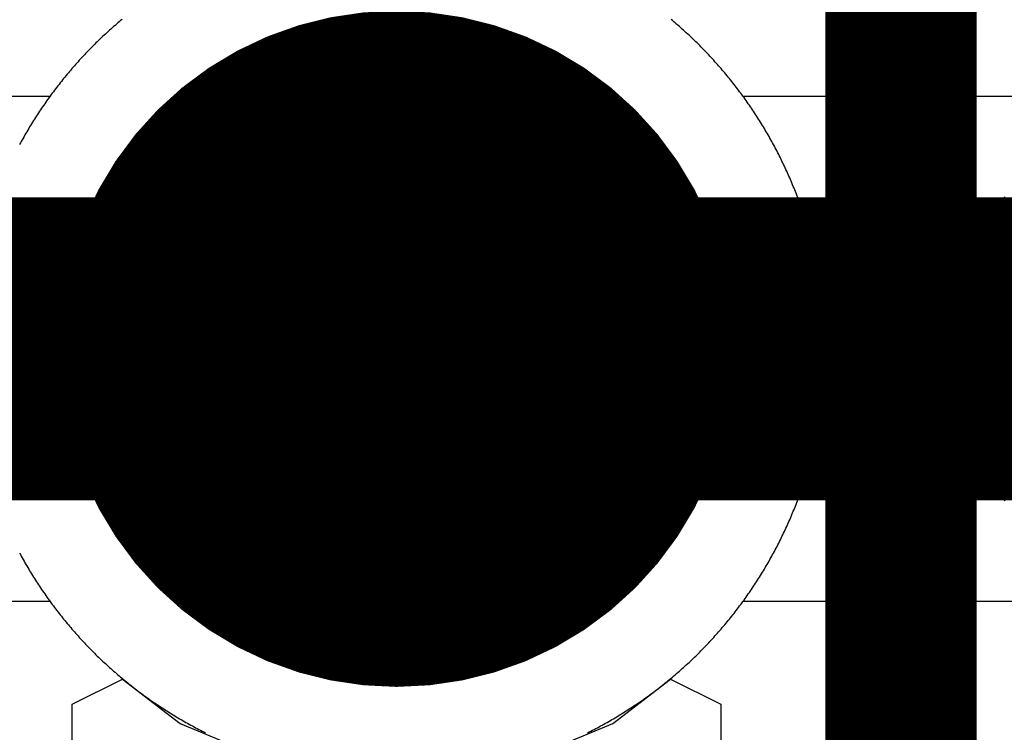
# Model space of a CAD drawing. Extents: x -1.5 to 9, y -3 to 5.
# Tile 185 of 256: x 0.3626 to 0.4602, y 3.327 to 3.3976. Entities that reach past the tile are written whole.
import ezdxf

# ---------------------------------------------------------------- set-up
doc = ezdxf.new("R2010")
doc.units = 0
doc.layers.get('0').update_dxf_attribs({"linetype": 'CONTINUOUS'})
for name, color, linetype in [('qfn16-30-34-a_copper_signal_1', 1, 'CONTINUOUS'), ('qfn16-30-34-a_copper_signal_2', 1, 'CONTINUOUS'), ('qfn16-30-34-a_copper_signal_bot', 5, 'CONTINUOUS'), ('qfn16-30-34-a_copper_signal_top', 1, 'CONTINUOUS'), ('qfn16-30-34-a_drawing_1', 1, 'CONTINUOUS'), ('qfn16-30-34-a_drillmap_1', 1, 'CONTINUOUS'), ('qfn16-30-34-a_pth_drill', 1, 'CONTINUOUS'), ('qfn16-30-34-a_soldermask_bot', 1, 'CONTINUOUS'), ('qfn16-30-34-a_soldermask_top', 1, 'CONTINUOUS')]:
    doc.layers.add(name, color=color, linetype=linetype)

# ---------------------------------------------------------------- blocks, each defined once
blk = doc.blocks.new('D24')
at = {"const_width": 0.0325}
blk.add_lwpolyline([(-0.01625, 0, 1), (0.01625, 0, 1)], format="xyb", close=True, dxfattribs=at)
blk = doc.blocks.new('D38')
at = {"const_width": 0.0335}
blk.add_lwpolyline([(-0.01675, 0, 1), (0.01675, 0, 1)], format="xyb", close=True, dxfattribs=at)
blk = doc.blocks.new('D60')
at = {"const_width": 0.0225}
blk.add_lwpolyline([(-0.01125, 0, 1), (0.01125, 0, 1)], format="xyb", close=True, dxfattribs=at)
blk = doc.blocks.new('D69')
at = {"const_width": 0.001667}
blk.add_lwpolyline([(-0.000833, 0, 1), (0.000833, 0, 1)], format="xyb", close=True, dxfattribs=at)
blk = doc.blocks.new('D44')
at = {"const_width": 0.0025}
blk.add_lwpolyline([(-0.00125, 0, 1), (0.00125, 0, 1)], format="xyb", close=True, dxfattribs=at)

msp = doc.modelspace()

# ---------------------------------------------------------------- linework, layer by layer
at = {"layer": 'qfn16-30-34-a_copper_signal_1', "color": 1}
for points in [[(0.372791, 3.397649), (0.37265, 3.397531), (0.37251, 3.397412), (0.37237, 3.397294), (0.372231, 3.397174), (0.372093, 3.397054), (0.371955, 3.396933), (0.371817, 3.396812), (0.37168, 3.39669), (0.371544, 3.396568), (0.371408, 3.396444), (0.371272, 3.396321), (0.371137, 3.396196), (0.371003, 3.396072), (0.370869, 3.395946), (0.370736, 3.39582), (0.370603, 3.395694), (0.370471, 3.395566), (0.370339, 3.395439), (0.370208, 3.395311), (0.370078, 3.395182), (0.369948, 3.395052), (0.369818, 3.394922), (0.36969, 3.394792), (0.369561, 3.394661), (0.369434, 3.394529), (0.369307, 3.394397), (0.36918, 3.394264), (0.369054, 3.394131), (0.368928, 3.393997), (0.368804, 3.393863), (0.368679, 3.393728), (0.368556, 3.393592), (0.368433, 3.393456), (0.36831, 3.39332), (0.368188, 3.393183), (0.368067, 3.393045), (0.367946, 3.392907), (0.367826, 3.392769), (0.367707, 3.39263), (0.367588, 3.39249), (0.367469, 3.39235), (0.367351, 3.392209), (0.367234, 3.392068), (0.367118, 3.391926), (0.367002, 3.391784), (0.366887, 3.391642), (0.366772, 3.391499), (0.366658, 3.391355), (0.366545, 3.391211), (0.366432, 3.391066), (0.36632, 3.390921), (0.366208, 3.390775), (0.366097, 3.390629), (0.365987, 3.390483), (0.365877, 3.390336), (0.365768, 3.390188), (0.36566, 3.39004), (0.365552, 3.389892), (0.365445, 3.389743), (0.365339, 3.389594), (0.365233, 3.389444), (0.365128, 3.389294), (0.365023, 3.389143), (0.364919, 3.388992), (0.364816, 3.38884), (0.364714, 3.388688), (0.364612, 3.388536), (0.36451, 3.388383), (0.36441, 3.388229), (0.36431, 3.388075), (0.364211, 3.387921), (0.364112, 3.387767), (0.364014, 3.387611), (0.363917, 3.387456), (0.36382, 3.3873), (0.363724, 3.387144), (0.363629, 3.386987), (0.363535, 3.38683), (0.363441, 3.386672), (0.363348, 3.386514), (0.363255, 3.386356), (0.363163, 3.386197), (0.363072, 3.386038), (0.362982, 3.385878), (0.362892, 3.385718), (0.362803, 3.385558), (0.362714, 3.385398), (0.362627, 3.385236)], [(0.418934, 3.326951), (0.419098, 3.327033), (0.419262, 3.327116), (0.419425, 3.327199), (0.419588, 3.327283), (0.419751, 3.327368), (0.419913, 3.327454), (0.420075, 3.32754), (0.420236, 3.327627), (0.420397, 3.327715), (0.420558, 3.327803), (0.420718, 3.327892), (0.420878, 3.327982), (0.421038, 3.328072), (0.421197, 3.328163), (0.421356, 3.328255), (0.421514, 3.328348), (0.421672, 3.328441), (0.42183, 3.328535), (0.421987, 3.328629), (0.422144, 3.328724), (0.4223, 3.32882), (0.422456, 3.328917), (0.422611, 3.329014), (0.422767, 3.329112), (0.422921, 3.329211), (0.423075, 3.32931), (0.423229, 3.32941), (0.423383, 3.32951), (0.423536, 3.329612), (0.423688, 3.329714), (0.42384, 3.329816), (0.423992, 3.329919), (0.424143, 3.330023), (0.424293, 3.330128), (0.424444, 3.330233), (0.424594, 3.330339), (0.424743, 3.330445), (0.424892, 3.330552), (0.42504, 3.33066), (0.425188, 3.330768), (0.425336, 3.330877), (0.425483, 3.330987), (0.425629, 3.331097), (0.425775, 3.331208), (0.425921, 3.33132), (0.426066, 3.331432), (0.426211, 3.331545), (0.426355, 3.331658), (0.426498, 3.331772), (0.426642, 3.331887), (0.426784, 3.332002), (0.426926, 3.332118), (0.427068, 3.332235), (0.427209, 3.332352), (0.42735, 3.332469), (0.42749, 3.332588), (0.42763, 3.332707), (0.427769, 3.332826), (0.427907, 3.332946), (0.428045, 3.333067), (0.428183, 3.333188), (0.42832, 3.33331), (0.428456, 3.333433), (0.428592, 3.333556), (0.428728, 3.33368), (0.428863, 3.333804), (0.428997, 3.333929), (0.429131, 3.334054), (0.429264, 3.33418), (0.429397, 3.334307), (0.429529, 3.334434), (0.429661, 3.334561), (0.429792, 3.33469), (0.429922, 3.334819), (0.430052, 3.334948), (0.430182, 3.335078), (0.43031, 3.335209), (0.430439, 3.33534), (0.430566, 3.335471), (0.430693, 3.335603), (0.43082, 3.335736), (0.430946, 3.335869), (0.431072, 3.336003), (0.431196, 3.336137), (0.431321, 3.336272), (0.431444, 3.336408), (0.431567, 3.336544), (0.43169, 3.33668), (0.431812, 3.336817), (0.431933, 3.336955), (0.432054, 3.337093), (0.432174, 3.337231), (0.432293, 3.337371), (0.432412, 3.33751), (0.432531, 3.33765), (0.432649, 3.337791), (0.432766, 3.337932), (0.432882, 3.338074), (0.432998, 3.338216), (0.433113, 3.338359), (0.433228, 3.338502), (0.433342, 3.338645), (0.433455, 3.338789), (0.433568, 3.338934), (0.43368, 3.339079), (0.433792, 3.339225), (0.433903, 3.339371), (0.434013, 3.339517), (0.434123, 3.339664), (0.434232, 3.339812), (0.43434, 3.33996), (0.434448, 3.340108), (0.434555, 3.340257), (0.434661, 3.340407), (0.434767, 3.340556), (0.434872, 3.340707), (0.434977, 3.340857), (0.435081, 3.341008), (0.435184, 3.34116), (0.435286, 3.341312), (0.435388, 3.341465), (0.43549, 3.341617), (0.43559, 3.341771), (0.43569, 3.341925), (0.435789, 3.342079), (0.435888, 3.342234), (0.435986, 3.342389), (0.436083, 3.342544), (0.43618, 3.3427), (0.436276, 3.342856), (0.436371, 3.343013), (0.436465, 3.34317), (0.436559, 3.343328), (0.436652, 3.343486), (0.436745, 3.343644), (0.436837, 3.343803), (0.436928, 3.343962), (0.437018, 3.344122), (0.437108, 3.344282), (0.437197, 3.344442), (0.437286, 3.344603), (0.437373, 3.344764), (0.43746, 3.344925), (0.437546, 3.345087), (0.437632, 3.345249), (0.437717, 3.345412), (0.437801, 3.345575), (0.437885, 3.345738), (0.437967, 3.345902), (0.438049, 3.346066), (0.438131, 3.34623), (0.438211, 3.346395), (0.438291, 3.34656), (0.43837, 3.346725), (0.438449, 3.346891), (0.438527, 3.347057), (0.438604, 3.347224), (0.43868, 3.34739), (0.438756, 3.347557), (0.438831, 3.347725), (0.438905, 3.347893), (0.438978, 3.348061), (0.439051, 3.348229), (0.439123, 3.348398), (0.439194, 3.348567), (0.439265, 3.348736), (0.439335, 3.348906), (0.439404, 3.349075), (0.439472, 3.349246), (0.43954, 3.349416), (0.439607, 3.349587), (0.439673, 3.349758), (0.439738, 3.349929), (0.439803, 3.350101), (0.439867, 3.350273), (0.43993, 3.350445), (0.439993, 3.350617), (0.440054, 3.35079), (0.440115, 3.350963), (0.440175, 3.351136), (0.440235, 3.35131), (0.440293, 3.351484), (0.440351, 3.351658), (0.440409, 3.351832), (0.440465, 3.352006), (0.440521, 3.352181), (0.440576, 3.352356), (0.44063, 3.352531), (0.440683, 3.352707), (0.440736, 3.352883), (0.440788, 3.353058), (0.440839, 3.353235), (0.440889, 3.353411), (0.440939, 3.353588), (0.440988, 3.353764), (0.441036, 3.353941), (0.441083, 3.354118), (0.44113, 3.354296), (0.441176, 3.354473), (0.441221, 3.354651), (0.441265, 3.354829), (0.441309, 3.355007), (0.441351, 3.355186), (0.441393, 3.355364), (0.441435, 3.355543), (0.441475, 3.355722), (0.441515, 3.355901), (0.441553, 3.35608), (0.441592, 3.35626), (0.441629, 3.356439), (0.441666, 3.356619), (0.441701, 3.356799), (0.441736, 3.356979), (0.441771, 3.357159), (0.441804, 3.357339), (0.441837, 3.35752), (0.441868, 3.3577), (0.4419, 3.357881), (0.44193, 3.358062), (0.441959, 3.358243), (0.441988, 3.358424), (0.442016, 3.358605), (0.442043, 3.358787), (0.44207, 3.358968), (0.442096, 3.35915), (0.44212, 3.359331), (0.442144, 3.359513), (0.442168, 3.359695), (0.44219, 3.359877), (0.442212, 3.360059), (0.442233, 3.360242), (0.442253, 3.360424), (0.442272, 3.360606), (0.442291, 3.360789), (0.442309, 3.360971), (0.442326, 3.361154), (0.442342, 3.361337), (0.442357, 3.361519), (0.442372, 3.361702), (0.442386, 3.361885), (0.442399, 3.362068), (0.442411, 3.362251), (0.442423, 3.362434), (0.442433, 3.362617), (0.442443, 3.3628), (0.442452, 3.362983), (0.442461, 3.363167), (0.442468, 3.36335), (0.442475, 3.363533), (0.442481, 3.363716), (0.442486, 3.3639), (0.44249, 3.364083), (0.442494, 3.364267), (0.442497, 3.36445), (0.442498, 3.364633), (0.4425, 3.364817), (0.4425, 3.365), (0.4425, 3.365184), (0.442498, 3.365367), (0.442497, 3.36555), (0.442494, 3.365734), (0.44249, 3.365917), (0.442486, 3.3661), (0.442481, 3.366284), (0.442475, 3.366467), (0.442468, 3.36665), (0.442461, 3.366834), (0.442452, 3.367017), (0.442443, 3.3672), (0.442433, 3.367383), (0.442423, 3.367566), (0.442411, 3.367749), (0.442399, 3.367932), (0.442386, 3.368115), (0.442372, 3.368298), (0.442357, 3.368481), (0.442342, 3.368664), (0.442326, 3.368846), (0.442309, 3.369029), (0.442291, 3.369211), (0.442272, 3.369394), (0.442253, 3.369576), (0.442233, 3.369759), (0.442212, 3.369941), (0.44219, 3.370123), (0.442168, 3.370305), (0.442144, 3.370487), (0.44212, 3.370669), (0.442096, 3.37085), (0.44207, 3.371032), (0.442043, 3.371213), (0.442016, 3.371395), (0.441988, 3.371576), (0.441959, 3.371757), (0.44193, 3.371938), (0.4419, 3.372119), (0.441868, 3.3723), (0.441837, 3.372481), (0.441804, 3.372661), (0.441771, 3.372841), (0.441736, 3.373021), (0.441701, 3.373202), (0.441666, 3.373381), (0.441629, 3.373561), (0.441592, 3.373741), (0.441553, 3.37392), (0.441515, 3.374099), (0.441475, 3.374278), (0.441435, 3.374457), (0.441393, 3.374636), (0.441351, 3.374814), (0.441309, 3.374993), (0.441265, 3.375171), (0.441221, 3.375349), (0.441176, 3.375527), (0.44113, 3.375704), (0.441083, 3.375882), (0.441036, 3.376059), (0.440988, 3.376236), (0.440939, 3.376413), (0.440889, 3.376589), (0.440839, 3.376766), (0.440788, 3.376942), (0.440736, 3.377118), (0.440683, 3.377293), (0.44063, 3.377469), (0.440576, 3.377644), (0.440521, 3.377819), (0.440465, 3.377994), (0.440409, 3.378168), (0.440351, 3.378343), (0.440293, 3.378517), (0.440235, 3.37869), (0.440175, 3.378864), (0.440115, 3.379037), (0.440054, 3.37921), (0.439993, 3.379383), (0.43993, 3.379555), (0.439867, 3.379727), (0.439803, 3.379899), (0.439738, 3.380071), (0.439673, 3.380242), (0.439607, 3.380413), (0.43954, 3.380584), (0.439472, 3.380755), (0.439404, 3.380925), (0.439335, 3.381095), (0.439265, 3.381264), (0.439194, 3.381434), (0.439123, 3.381602), (0.439051, 3.381771), (0.438978, 3.381939), (0.438905, 3.382108), (0.438831, 3.382275), (0.438756, 3.382443), (0.43868, 3.38261), (0.438604, 3.382776), (0.438527, 3.382943), (0.438449, 3.383109), (0.43837, 3.383275), (0.438291, 3.38344), (0.438211, 3.383605), (0.438131, 3.38377), (0.438049, 3.383934), (0.437967, 3.384098), (0.437885, 3.384262), (0.437801, 3.384425), (0.437717, 3.384588), (0.437632, 3.384751), (0.437546, 3.384913), (0.43746, 3.385075), (0.437373, 3.385236), (0.437286, 3.385398), (0.437197, 3.385558), (0.437108, 3.385718), (0.437018, 3.385878), (0.436928, 3.386038), (0.436837, 3.386197), (0.436745, 3.386356), (0.436652, 3.386514), (0.436559, 3.386672), (0.436465, 3.38683), (0.436371, 3.386987), (0.436276, 3.387144), (0.43618, 3.3873), (0.436083, 3.387456), (0.435986, 3.387611), (0.435888, 3.387767), (0.435789, 3.387921), (0.43569, 3.388075), (0.43559, 3.388229), (0.43549, 3.388383), (0.435388, 3.388536), (0.435286, 3.388688), (0.435184, 3.38884), (0.435081, 3.388992), (0.434977, 3.389143), (0.434872, 3.389294), (0.434767, 3.389444), (0.434661, 3.389594), (0.434555, 3.389743), (0.434448, 3.389892), (0.43434, 3.39004), (0.434232, 3.390188), (0.434123, 3.390336), (0.434013, 3.390483), (0.433903, 3.390629), (0.433792, 3.390775), (0.43368, 3.390921), (0.433568, 3.391066), (0.433455, 3.391211), (0.433342, 3.391355), (0.433228, 3.391499), (0.433113, 3.391642), (0.432998, 3.391784), (0.432882, 3.391926), (0.432766, 3.392068), (0.432649, 3.392209), (0.432531, 3.39235), (0.432412, 3.39249), (0.432293, 3.39263), (0.432174, 3.392769), (0.432054, 3.392907), (0.431933, 3.393045), (0.431812, 3.393183), (0.43169, 3.39332), (0.431567, 3.393456), (0.431444, 3.393592), (0.431321, 3.393728), (0.431196, 3.393863), (0.431072, 3.393997), (0.430946, 3.394131), (0.43082, 3.394264), (0.430693, 3.394397), (0.430566, 3.394529), (0.430439, 3.394661), (0.43031, 3.394792), (0.430182, 3.394922), (0.430052, 3.395052), (0.429922, 3.395182), (0.429792, 3.395311), (0.429661, 3.395439), (0.429529, 3.395566), (0.429397, 3.395694), (0.429264, 3.39582), (0.429131, 3.395946), (0.428997, 3.396072), (0.428863, 3.396196), (0.428728, 3.396321), (0.428592, 3.396444), (0.428456, 3.396568), (0.42832, 3.39669), (0.428183, 3.396812), (0.428045, 3.396933), (0.427907, 3.397054), (0.427769, 3.397174), (0.42763, 3.397294), (0.42749, 3.397412), (0.42735, 3.397531), (0.427209, 3.397649)], [(0.460262, 3.380071), (0.460197, 3.379899), (0.460133, 3.379727), (0.46007, 3.379555), (0.460007, 3.379383), (0.459946, 3.37921), (0.459885, 3.379037), (0.459825, 3.378864), (0.459765, 3.37869), (0.459706, 3.378516), (0.459649, 3.378342), (0.459591, 3.378168), (0.459535, 3.377994), (0.459479, 3.377819), (0.459424, 3.377644), (0.45937, 3.377469), (0.459317, 3.377293), (0.459264, 3.377118), (0.459212, 3.376942), (0.459161, 3.376765), (0.45911, 3.376589), (0.459061, 3.376413), (0.459012, 3.376236), (0.458964, 3.376059), (0.458916, 3.375882), (0.45887, 3.375704), (0.458824, 3.375527), (0.458779, 3.375349), (0.458735, 3.375171), (0.458691, 3.374993), (0.458649, 3.374814), (0.458607, 3.374636), (0.458565, 3.374457), (0.458525, 3.374278), (0.458485, 3.374099), (0.458446, 3.37392), (0.458408, 3.373741), (0.458371, 3.373561), (0.458334, 3.373381), (0.458299, 3.373201), (0.458264, 3.373021), (0.458229, 3.372841), (0.458196, 3.372661), (0.458163, 3.37248), (0.458131, 3.3723), (0.4581, 3.372119), (0.45807, 3.371938), (0.45804, 3.371757), (0.458012, 3.371576), (0.457984, 3.371395), (0.457956, 3.371213), (0.45793, 3.371032), (0.457904, 3.37085), (0.45788, 3.370669), (0.457856, 3.370487), (0.457832, 3.370305), (0.45781, 3.370123), (0.457788, 3.369941), (0.457767, 3.369758), (0.457747, 3.369576), (0.457728, 3.369394), (0.457709, 3.369211), (0.457691, 3.369029), (0.457674, 3.368846), (0.457658, 3.368664), (0.457643, 3.368481), (0.457628, 3.368298), (0.457614, 3.368115), (0.457601, 3.367932), (0.457589, 3.367749), (0.457577, 3.367566), (0.457567, 3.367383), (0.457557, 3.3672), (0.457548, 3.367017), (0.457539, 3.366834), (0.457532, 3.36665), (0.457525, 3.366467), (0.457519, 3.366284), (0.457514, 3.3661), (0.45751, 3.365917), (0.457506, 3.365734), (0.457503, 3.36555), (0.457501, 3.365367), (0.4575, 3.365183), (0.4575, 3.365), (0.4575, 3.364817), (0.457501, 3.364633), (0.457503, 3.36445), (0.457506, 3.364266), (0.45751, 3.364083), (0.457514, 3.3639), (0.457519, 3.363716), (0.457525, 3.363533), (0.457532, 3.36335), (0.457539, 3.363166), (0.457548, 3.362983), (0.457557, 3.3628), (0.457567, 3.362617), (0.457577, 3.362434), (0.457589, 3.362251), (0.457601, 3.362068), (0.457614, 3.361885), (0.457628, 3.361702), (0.457643, 3.361519), (0.457658, 3.361336), (0.457674, 3.361154), (0.457691, 3.360971), (0.457709, 3.360789), (0.457728, 3.360606), (0.457747, 3.360424), (0.457767, 3.360242), (0.457788, 3.360059), (0.45781, 3.359877), (0.457832, 3.359695), (0.457856, 3.359513), (0.45788, 3.359331), (0.457904, 3.35915), (0.45793, 3.358968), (0.457956, 3.358787), (0.457984, 3.358605), (0.458012, 3.358424), (0.45804, 3.358243), (0.45807, 3.358062), (0.4581, 3.357881), (0.458131, 3.3577), (0.458163, 3.35752), (0.458196, 3.357339), (0.458229, 3.357159), (0.458264, 3.356979), (0.458299, 3.356799), (0.458334, 3.356619), (0.458371, 3.356439), (0.458408, 3.356259), (0.458446, 3.35608), (0.458485, 3.355901), (0.458525, 3.355722), (0.458565, 3.355543), (0.458607, 3.355364), (0.458649, 3.355186), (0.458691, 3.355007), (0.458735, 3.354829), (0.458779, 3.354651), (0.458824, 3.354473), (0.45887, 3.354296), (0.458916, 3.354118), (0.458964, 3.353941), (0.459012, 3.353764), (0.459061, 3.353587), (0.45911, 3.353411), (0.459161, 3.353235), (0.459212, 3.353058), (0.459264, 3.352882), (0.459317, 3.352707), (0.45937, 3.352531), (0.459424, 3.352356), (0.459479, 3.352181), (0.459535, 3.352006), (0.459591, 3.351832), (0.459649, 3.351658), (0.459706, 3.351484), (0.459765, 3.35131), (0.459825, 3.351136), (0.459885, 3.350963), (0.459946, 3.35079), (0.460007, 3.350617), (0.46007, 3.350445), (0.460133, 3.350273), (0.460197, 3.350101), (0.460262, 3.349929)], [(0.362627, 3.344764), (0.362714, 3.344603), (0.362803, 3.344442), (0.362892, 3.344282), (0.362982, 3.344122), (0.363072, 3.343962), (0.363163, 3.343803), (0.363255, 3.343644), (0.363348, 3.343486), (0.363441, 3.343328), (0.363535, 3.34317), (0.363629, 3.343013), (0.363724, 3.342856), (0.36382, 3.3427), (0.363917, 3.342544), (0.364014, 3.342389), (0.364112, 3.342234), (0.364211, 3.342079), (0.36431, 3.341925), (0.36441, 3.341771), (0.36451, 3.341617), (0.364612, 3.341465), (0.364714, 3.341312), (0.364816, 3.34116), (0.364919, 3.341008), (0.365023, 3.340857), (0.365128, 3.340707), (0.365233, 3.340556), (0.365339, 3.340407), (0.365445, 3.340257), (0.365552, 3.340108), (0.36566, 3.33996), (0.365768, 3.339812), (0.365877, 3.339664), (0.365987, 3.339517), (0.366097, 3.339371), (0.366208, 3.339225), (0.36632, 3.339079), (0.366432, 3.338934), (0.366545, 3.338789), (0.366658, 3.338645), (0.366772, 3.338502), (0.366887, 3.338359), (0.367002, 3.338216), (0.367118, 3.338074), (0.367234, 3.337932), (0.367351, 3.337791), (0.367469, 3.33765), (0.367588, 3.33751), (0.367707, 3.337371), (0.367826, 3.337231), (0.367946, 3.337093), (0.368067, 3.336955), (0.368188, 3.336817), (0.36831, 3.33668), (0.368433, 3.336544), (0.368556, 3.336408), (0.368679, 3.336272), (0.368804, 3.336137), (0.368928, 3.336003), (0.369054, 3.335869), (0.36918, 3.335736), (0.369307, 3.335603), (0.369434, 3.335471), (0.369561, 3.33534), (0.36969, 3.335209), (0.369818, 3.335078), (0.369948, 3.334948), (0.370078, 3.334819), (0.370208, 3.33469), (0.370339, 3.334561), (0.370471, 3.334434), (0.370603, 3.334307), (0.370736, 3.33418), (0.370869, 3.334054), (0.371003, 3.333929), (0.371137, 3.333804), (0.371272, 3.33368), (0.371408, 3.333556), (0.371544, 3.333433), (0.37168, 3.33331), (0.371817, 3.333188), (0.371955, 3.333067), (0.372093, 3.332946), (0.372231, 3.332826), (0.37237, 3.332707), (0.37251, 3.332588), (0.37265, 3.332469), (0.372791, 3.332352), (0.372932, 3.332235), (0.373074, 3.332118), (0.373216, 3.332002), (0.373358, 3.331887), (0.373502, 3.331772), (0.373645, 3.331658), (0.373789, 3.331545), (0.373934, 3.331432), (0.374079, 3.33132), (0.374225, 3.331208), (0.374371, 3.331097), (0.374517, 3.330987), (0.374664, 3.330877), (0.374812, 3.330768), (0.37496, 3.33066), (0.375108, 3.330552), (0.375257, 3.330445), (0.375406, 3.330339), (0.375556, 3.330233), (0.375707, 3.330128), (0.375857, 3.330023), (0.376008, 3.329919), (0.37616, 3.329816), (0.376312, 3.329714), (0.376464, 3.329612), (0.376617, 3.32951), (0.376771, 3.32941), (0.376925, 3.32931), (0.377079, 3.329211), (0.377233, 3.329112), (0.377389, 3.329014), (0.377544, 3.328917), (0.3777, 3.32882), (0.377856, 3.328724), (0.378013, 3.328629), (0.37817, 3.328535), (0.378328, 3.328441), (0.378486, 3.328348), (0.378644, 3.328255), (0.378803, 3.328163), (0.378962, 3.328072), (0.379122, 3.327982), (0.379282, 3.327892), (0.379442, 3.327803), (0.379603, 3.327715), (0.379764, 3.327627), (0.379925, 3.32754), (0.380087, 3.327454), (0.380249, 3.327368), (0.380412, 3.327283), (0.380575, 3.327199), (0.380738, 3.327116), (0.380902, 3.327033), (0.381066, 3.326951)]]:
    msp.add_lwpolyline(points, dxfattribs=at)
at = {"layer": 'qfn16-30-34-a_copper_signal_2', "color": 1}
for points in [[(0.372791, 3.397649), (0.37265, 3.397531), (0.37251, 3.397412), (0.37237, 3.397294), (0.372231, 3.397174), (0.372093, 3.397054), (0.371955, 3.396933), (0.371817, 3.396812), (0.37168, 3.39669), (0.371544, 3.396568), (0.371408, 3.396444), (0.371272, 3.396321), (0.371137, 3.396196), (0.371003, 3.396072), (0.370869, 3.395946), (0.370736, 3.39582), (0.370603, 3.395694), (0.370471, 3.395566), (0.370339, 3.395439), (0.370208, 3.395311), (0.370078, 3.395182), (0.369948, 3.395052), (0.369818, 3.394922), (0.36969, 3.394792), (0.369561, 3.394661), (0.369434, 3.394529), (0.369307, 3.394397), (0.36918, 3.394264), (0.369054, 3.394131), (0.368928, 3.393997), (0.368804, 3.393863), (0.368679, 3.393728), (0.368556, 3.393592), (0.368433, 3.393456), (0.36831, 3.39332), (0.368188, 3.393183), (0.368067, 3.393045), (0.367946, 3.392907), (0.367826, 3.392769), (0.367707, 3.39263), (0.367588, 3.39249), (0.367469, 3.39235), (0.367351, 3.392209), (0.367234, 3.392068), (0.367118, 3.391926), (0.367002, 3.391784), (0.366887, 3.391642), (0.366772, 3.391499), (0.366658, 3.391355), (0.366545, 3.391211), (0.366432, 3.391066), (0.36632, 3.390921), (0.366208, 3.390775), (0.366097, 3.390629), (0.365987, 3.390483), (0.365877, 3.390336), (0.365768, 3.390188), (0.36566, 3.39004), (0.365552, 3.389892), (0.365445, 3.389743), (0.365339, 3.389594), (0.365233, 3.389444), (0.365128, 3.389294), (0.365023, 3.389143), (0.364919, 3.388992), (0.364816, 3.38884), (0.364714, 3.388688), (0.364612, 3.388536), (0.36451, 3.388383), (0.36441, 3.388229), (0.36431, 3.388075), (0.364211, 3.387921), (0.364112, 3.387767), (0.364014, 3.387611), (0.363917, 3.387456), (0.36382, 3.3873), (0.363724, 3.387144), (0.363629, 3.386987), (0.363535, 3.38683), (0.363441, 3.386672), (0.363348, 3.386514), (0.363255, 3.386356), (0.363163, 3.386197), (0.363072, 3.386038), (0.362982, 3.385878), (0.362892, 3.385718), (0.362803, 3.385558), (0.362714, 3.385398), (0.362627, 3.385236)], [(0.418934, 3.326951), (0.419098, 3.327033), (0.419262, 3.327116), (0.419425, 3.327199), (0.419588, 3.327283), (0.419751, 3.327368), (0.419913, 3.327454), (0.420075, 3.32754), (0.420236, 3.327627), (0.420397, 3.327715), (0.420558, 3.327803), (0.420718, 3.327892), (0.420878, 3.327982), (0.421038, 3.328072), (0.421197, 3.328163), (0.421356, 3.328255), (0.421514, 3.328348), (0.421672, 3.328441), (0.42183, 3.328535), (0.421987, 3.328629), (0.422144, 3.328724), (0.4223, 3.32882), (0.422456, 3.328917), (0.422611, 3.329014), (0.422767, 3.329112), (0.422921, 3.329211), (0.423075, 3.32931), (0.423229, 3.32941), (0.423383, 3.32951), (0.423536, 3.329612), (0.423688, 3.329714), (0.42384, 3.329816), (0.423992, 3.329919), (0.424143, 3.330023), (0.424293, 3.330128), (0.424444, 3.330233), (0.424594, 3.330339), (0.424743, 3.330445), (0.424892, 3.330552), (0.42504, 3.33066), (0.425188, 3.330768), (0.425336, 3.330877), (0.425483, 3.330987), (0.425629, 3.331097), (0.425775, 3.331208), (0.425921, 3.33132), (0.426066, 3.331432), (0.426211, 3.331545), (0.426355, 3.331658), (0.426498, 3.331772), (0.426642, 3.331887), (0.426784, 3.332002), (0.426926, 3.332118), (0.427068, 3.332235), (0.427209, 3.332352), (0.42735, 3.332469), (0.42749, 3.332588), (0.42763, 3.332707), (0.427769, 3.332826), (0.427907, 3.332946), (0.428045, 3.333067), (0.428183, 3.333188), (0.42832, 3.33331), (0.428456, 3.333433), (0.428592, 3.333556), (0.428728, 3.33368), (0.428863, 3.333804), (0.428997, 3.333929), (0.429131, 3.334054), (0.429264, 3.33418), (0.429397, 3.334307), (0.429529, 3.334434), (0.429661, 3.334561), (0.429792, 3.33469), (0.429922, 3.334819), (0.430052, 3.334948), (0.430182, 3.335078), (0.43031, 3.335209), (0.430439, 3.33534), (0.430566, 3.335471), (0.430693, 3.335603), (0.43082, 3.335736), (0.430946, 3.335869), (0.431072, 3.336003), (0.431196, 3.336137), (0.431321, 3.336272), (0.431444, 3.336408), (0.431567, 3.336544), (0.43169, 3.33668), (0.431812, 3.336817), (0.431933, 3.336955), (0.432054, 3.337093), (0.432174, 3.337231), (0.432293, 3.337371), (0.432412, 3.33751), (0.432531, 3.33765), (0.432649, 3.337791), (0.432766, 3.337932), (0.432882, 3.338074), (0.432998, 3.338216), (0.433113, 3.338359), (0.433228, 3.338502), (0.433342, 3.338645), (0.433455, 3.338789), (0.433568, 3.338934), (0.43368, 3.339079), (0.433792, 3.339225), (0.433903, 3.339371), (0.434013, 3.339517), (0.434123, 3.339664), (0.434232, 3.339812), (0.43434, 3.33996), (0.434448, 3.340108), (0.434555, 3.340257), (0.434661, 3.340407), (0.434767, 3.340556), (0.434872, 3.340707), (0.434977, 3.340857), (0.435081, 3.341008), (0.435184, 3.34116), (0.435286, 3.341312), (0.435388, 3.341465), (0.43549, 3.341617), (0.43559, 3.341771), (0.43569, 3.341925), (0.435789, 3.342079), (0.435888, 3.342234), (0.435986, 3.342389), (0.436083, 3.342544), (0.43618, 3.3427), (0.436276, 3.342856), (0.436371, 3.343013), (0.436465, 3.34317), (0.436559, 3.343328), (0.436652, 3.343486), (0.436745, 3.343644), (0.436837, 3.343803), (0.436928, 3.343962), (0.437018, 3.344122), (0.437108, 3.344282), (0.437197, 3.344442), (0.437286, 3.344603), (0.437373, 3.344764), (0.43746, 3.344925), (0.437546, 3.345087), (0.437632, 3.345249), (0.437717, 3.345412), (0.437801, 3.345575), (0.437885, 3.345738), (0.437967, 3.345902), (0.438049, 3.346066), (0.438131, 3.34623), (0.438211, 3.346395), (0.438291, 3.34656), (0.43837, 3.346725), (0.438449, 3.346891), (0.438527, 3.347057), (0.438604, 3.347224), (0.43868, 3.34739), (0.438756, 3.347557), (0.438831, 3.347725), (0.438905, 3.347893), (0.438978, 3.348061), (0.439051, 3.348229), (0.439123, 3.348398), (0.439194, 3.348567), (0.439265, 3.348736), (0.439335, 3.348906), (0.439404, 3.349075), (0.439472, 3.349246), (0.43954, 3.349416), (0.439607, 3.349587), (0.439673, 3.349758), (0.439738, 3.349929), (0.439803, 3.350101), (0.439867, 3.350273), (0.43993, 3.350445), (0.439993, 3.350617), (0.440054, 3.35079), (0.440115, 3.350963), (0.440175, 3.351136), (0.440235, 3.35131), (0.440293, 3.351484), (0.440351, 3.351658), (0.440409, 3.351832), (0.440465, 3.352006), (0.440521, 3.352181), (0.440576, 3.352356), (0.44063, 3.352531), (0.440683, 3.352707), (0.440736, 3.352883), (0.440788, 3.353058), (0.440839, 3.353235), (0.440889, 3.353411), (0.440939, 3.353588), (0.440988, 3.353764), (0.441036, 3.353941), (0.441083, 3.354118), (0.44113, 3.354296), (0.441176, 3.354473), (0.441221, 3.354651), (0.441265, 3.354829), (0.441309, 3.355007), (0.441351, 3.355186), (0.441393, 3.355364), (0.441435, 3.355543), (0.441475, 3.355722), (0.441515, 3.355901), (0.441553, 3.35608), (0.441592, 3.35626), (0.441629, 3.356439), (0.441666, 3.356619), (0.441701, 3.356799), (0.441736, 3.356979), (0.441771, 3.357159), (0.441804, 3.357339), (0.441837, 3.35752), (0.441868, 3.3577), (0.4419, 3.357881), (0.44193, 3.358062), (0.441959, 3.358243), (0.441988, 3.358424), (0.442016, 3.358605), (0.442043, 3.358787), (0.44207, 3.358968), (0.442096, 3.35915), (0.44212, 3.359331), (0.442144, 3.359513), (0.442168, 3.359695), (0.44219, 3.359877), (0.442212, 3.360059), (0.442233, 3.360242), (0.442253, 3.360424), (0.442272, 3.360606), (0.442291, 3.360789), (0.442309, 3.360971), (0.442326, 3.361154), (0.442342, 3.361337), (0.442357, 3.361519), (0.442372, 3.361702), (0.442386, 3.361885), (0.442399, 3.362068), (0.442411, 3.362251), (0.442423, 3.362434), (0.442433, 3.362617), (0.442443, 3.3628), (0.442452, 3.362983), (0.442461, 3.363167), (0.442468, 3.36335), (0.442475, 3.363533), (0.442481, 3.363716), (0.442486, 3.3639), (0.44249, 3.364083), (0.442494, 3.364267), (0.442497, 3.36445), (0.442498, 3.364633), (0.4425, 3.364817), (0.4425, 3.365), (0.4425, 3.365184), (0.442498, 3.365367), (0.442497, 3.36555), (0.442494, 3.365734), (0.44249, 3.365917), (0.442486, 3.3661), (0.442481, 3.366284), (0.442475, 3.366467), (0.442468, 3.36665), (0.442461, 3.366834), (0.442452, 3.367017), (0.442443, 3.3672), (0.442433, 3.367383), (0.442423, 3.367566), (0.442411, 3.367749), (0.442399, 3.367932), (0.442386, 3.368115), (0.442372, 3.368298), (0.442357, 3.368481), (0.442342, 3.368664), (0.442326, 3.368846), (0.442309, 3.369029), (0.442291, 3.369211), (0.442272, 3.369394), (0.442253, 3.369576), (0.442233, 3.369759), (0.442212, 3.369941), (0.44219, 3.370123), (0.442168, 3.370305), (0.442144, 3.370487), (0.44212, 3.370669), (0.442096, 3.37085), (0.44207, 3.371032), (0.442043, 3.371213), (0.442016, 3.371395), (0.441988, 3.371576), (0.441959, 3.371757), (0.44193, 3.371938), (0.4419, 3.372119), (0.441868, 3.3723), (0.441837, 3.372481), (0.441804, 3.372661), (0.441771, 3.372841), (0.441736, 3.373021), (0.441701, 3.373202), (0.441666, 3.373381), (0.441629, 3.373561), (0.441592, 3.373741), (0.441553, 3.37392), (0.441515, 3.374099), (0.441475, 3.374278), (0.441435, 3.374457), (0.441393, 3.374636), (0.441351, 3.374814), (0.441309, 3.374993), (0.441265, 3.375171), (0.441221, 3.375349), (0.441176, 3.375527), (0.44113, 3.375704), (0.441083, 3.375882), (0.441036, 3.376059), (0.440988, 3.376236), (0.440939, 3.376413), (0.440889, 3.376589), (0.440839, 3.376766), (0.440788, 3.376942), (0.440736, 3.377118), (0.440683, 3.377293), (0.44063, 3.377469), (0.440576, 3.377644), (0.440521, 3.377819), (0.440465, 3.377994), (0.440409, 3.378168), (0.440351, 3.378343), (0.440293, 3.378517), (0.440235, 3.37869), (0.440175, 3.378864), (0.440115, 3.379037), (0.440054, 3.37921), (0.439993, 3.379383), (0.43993, 3.379555), (0.439867, 3.379727), (0.439803, 3.379899), (0.439738, 3.380071), (0.439673, 3.380242), (0.439607, 3.380413), (0.43954, 3.380584), (0.439472, 3.380755), (0.439404, 3.380925), (0.439335, 3.381095), (0.439265, 3.381264), (0.439194, 3.381434), (0.439123, 3.381602), (0.439051, 3.381771), (0.438978, 3.381939), (0.438905, 3.382108), (0.438831, 3.382275), (0.438756, 3.382443), (0.43868, 3.38261), (0.438604, 3.382776), (0.438527, 3.382943), (0.438449, 3.383109), (0.43837, 3.383275), (0.438291, 3.38344), (0.438211, 3.383605), (0.438131, 3.38377), (0.438049, 3.383934), (0.437967, 3.384098), (0.437885, 3.384262), (0.437801, 3.384425), (0.437717, 3.384588), (0.437632, 3.384751), (0.437546, 3.384913), (0.43746, 3.385075), (0.437373, 3.385236), (0.437286, 3.385398), (0.437197, 3.385558), (0.437108, 3.385718), (0.437018, 3.385878), (0.436928, 3.386038), (0.436837, 3.386197), (0.436745, 3.386356), (0.436652, 3.386514), (0.436559, 3.386672), (0.436465, 3.38683), (0.436371, 3.386987), (0.436276, 3.387144), (0.43618, 3.3873), (0.436083, 3.387456), (0.435986, 3.387611), (0.435888, 3.387767), (0.435789, 3.387921), (0.43569, 3.388075), (0.43559, 3.388229), (0.43549, 3.388383), (0.435388, 3.388536), (0.435286, 3.388688), (0.435184, 3.38884), (0.435081, 3.388992), (0.434977, 3.389143), (0.434872, 3.389294), (0.434767, 3.389444), (0.434661, 3.389594), (0.434555, 3.389743), (0.434448, 3.389892), (0.43434, 3.39004), (0.434232, 3.390188), (0.434123, 3.390336), (0.434013, 3.390483), (0.433903, 3.390629), (0.433792, 3.390775), (0.43368, 3.390921), (0.433568, 3.391066), (0.433455, 3.391211), (0.433342, 3.391355), (0.433228, 3.391499), (0.433113, 3.391642), (0.432998, 3.391784), (0.432882, 3.391926), (0.432766, 3.392068), (0.432649, 3.392209), (0.432531, 3.39235), (0.432412, 3.39249), (0.432293, 3.39263), (0.432174, 3.392769), (0.432054, 3.392907), (0.431933, 3.393045), (0.431812, 3.393183), (0.43169, 3.39332), (0.431567, 3.393456), (0.431444, 3.393592), (0.431321, 3.393728), (0.431196, 3.393863), (0.431072, 3.393997), (0.430946, 3.394131), (0.43082, 3.394264), (0.430693, 3.394397), (0.430566, 3.394529), (0.430439, 3.394661), (0.43031, 3.394792), (0.430182, 3.394922), (0.430052, 3.395052), (0.429922, 3.395182), (0.429792, 3.395311), (0.429661, 3.395439), (0.429529, 3.395566), (0.429397, 3.395694), (0.429264, 3.39582), (0.429131, 3.395946), (0.428997, 3.396072), (0.428863, 3.396196), (0.428728, 3.396321), (0.428592, 3.396444), (0.428456, 3.396568), (0.42832, 3.39669), (0.428183, 3.396812), (0.428045, 3.396933), (0.427907, 3.397054), (0.427769, 3.397174), (0.42763, 3.397294), (0.42749, 3.397412), (0.42735, 3.397531), (0.427209, 3.397649)], [(0.460262, 3.380071), (0.460197, 3.379899), (0.460133, 3.379727), (0.46007, 3.379555), (0.460007, 3.379383), (0.459946, 3.37921), (0.459885, 3.379037), (0.459825, 3.378864), (0.459765, 3.37869), (0.459706, 3.378516), (0.459649, 3.378342), (0.459591, 3.378168), (0.459535, 3.377994), (0.459479, 3.377819), (0.459424, 3.377644), (0.45937, 3.377469), (0.459317, 3.377293), (0.459264, 3.377118), (0.459212, 3.376942), (0.459161, 3.376765), (0.45911, 3.376589), (0.459061, 3.376413), (0.459012, 3.376236), (0.458964, 3.376059), (0.458916, 3.375882), (0.45887, 3.375704), (0.458824, 3.375527), (0.458779, 3.375349), (0.458735, 3.375171), (0.458691, 3.374993), (0.458649, 3.374814), (0.458607, 3.374636), (0.458565, 3.374457), (0.458525, 3.374278), (0.458485, 3.374099), (0.458446, 3.37392), (0.458408, 3.373741), (0.458371, 3.373561), (0.458334, 3.373381), (0.458299, 3.373201), (0.458264, 3.373021), (0.458229, 3.372841), (0.458196, 3.372661), (0.458163, 3.37248), (0.458131, 3.3723), (0.4581, 3.372119), (0.45807, 3.371938), (0.45804, 3.371757), (0.458012, 3.371576), (0.457984, 3.371395), (0.457956, 3.371213), (0.45793, 3.371032), (0.457904, 3.37085), (0.45788, 3.370669), (0.457856, 3.370487), (0.457832, 3.370305), (0.45781, 3.370123), (0.457788, 3.369941), (0.457767, 3.369758), (0.457747, 3.369576), (0.457728, 3.369394), (0.457709, 3.369211), (0.457691, 3.369029), (0.457674, 3.368846), (0.457658, 3.368664), (0.457643, 3.368481), (0.457628, 3.368298), (0.457614, 3.368115), (0.457601, 3.367932), (0.457589, 3.367749), (0.457577, 3.367566), (0.457567, 3.367383), (0.457557, 3.3672), (0.457548, 3.367017), (0.457539, 3.366834), (0.457532, 3.36665), (0.457525, 3.366467), (0.457519, 3.366284), (0.457514, 3.3661), (0.45751, 3.365917), (0.457506, 3.365734), (0.457503, 3.36555), (0.457501, 3.365367), (0.4575, 3.365183), (0.4575, 3.365), (0.4575, 3.364817), (0.457501, 3.364633), (0.457503, 3.36445), (0.457506, 3.364266), (0.45751, 3.364083), (0.457514, 3.3639), (0.457519, 3.363716), (0.457525, 3.363533), (0.457532, 3.36335), (0.457539, 3.363166), (0.457548, 3.362983), (0.457557, 3.3628), (0.457567, 3.362617), (0.457577, 3.362434), (0.457589, 3.362251), (0.457601, 3.362068), (0.457614, 3.361885), (0.457628, 3.361702), (0.457643, 3.361519), (0.457658, 3.361336), (0.457674, 3.361154), (0.457691, 3.360971), (0.457709, 3.360789), (0.457728, 3.360606), (0.457747, 3.360424), (0.457767, 3.360242), (0.457788, 3.360059), (0.45781, 3.359877), (0.457832, 3.359695), (0.457856, 3.359513), (0.45788, 3.359331), (0.457904, 3.35915), (0.45793, 3.358968), (0.457956, 3.358787), (0.457984, 3.358605), (0.458012, 3.358424), (0.45804, 3.358243), (0.45807, 3.358062), (0.4581, 3.357881), (0.458131, 3.3577), (0.458163, 3.35752), (0.458196, 3.357339), (0.458229, 3.357159), (0.458264, 3.356979), (0.458299, 3.356799), (0.458334, 3.356619), (0.458371, 3.356439), (0.458408, 3.356259), (0.458446, 3.35608), (0.458485, 3.355901), (0.458525, 3.355722), (0.458565, 3.355543), (0.458607, 3.355364), (0.458649, 3.355186), (0.458691, 3.355007), (0.458735, 3.354829), (0.458779, 3.354651), (0.458824, 3.354473), (0.45887, 3.354296), (0.458916, 3.354118), (0.458964, 3.353941), (0.459012, 3.353764), (0.459061, 3.353587), (0.45911, 3.353411), (0.459161, 3.353235), (0.459212, 3.353058), (0.459264, 3.352882), (0.459317, 3.352707), (0.45937, 3.352531), (0.459424, 3.352356), (0.459479, 3.352181), (0.459535, 3.352006), (0.459591, 3.351832), (0.459649, 3.351658), (0.459706, 3.351484), (0.459765, 3.35131), (0.459825, 3.351136), (0.459885, 3.350963), (0.459946, 3.35079), (0.460007, 3.350617), (0.46007, 3.350445), (0.460133, 3.350273), (0.460197, 3.350101), (0.460262, 3.349929)], [(0.362627, 3.344764), (0.362714, 3.344603), (0.362803, 3.344442), (0.362892, 3.344282), (0.362982, 3.344122), (0.363072, 3.343962), (0.363163, 3.343803), (0.363255, 3.343644), (0.363348, 3.343486), (0.363441, 3.343328), (0.363535, 3.34317), (0.363629, 3.343013), (0.363724, 3.342856), (0.36382, 3.3427), (0.363917, 3.342544), (0.364014, 3.342389), (0.364112, 3.342234), (0.364211, 3.342079), (0.36431, 3.341925), (0.36441, 3.341771), (0.36451, 3.341617), (0.364612, 3.341465), (0.364714, 3.341312), (0.364816, 3.34116), (0.364919, 3.341008), (0.365023, 3.340857), (0.365128, 3.340707), (0.365233, 3.340556), (0.365339, 3.340407), (0.365445, 3.340257), (0.365552, 3.340108), (0.36566, 3.33996), (0.365768, 3.339812), (0.365877, 3.339664), (0.365987, 3.339517), (0.366097, 3.339371), (0.366208, 3.339225), (0.36632, 3.339079), (0.366432, 3.338934), (0.366545, 3.338789), (0.366658, 3.338645), (0.366772, 3.338502), (0.366887, 3.338359), (0.367002, 3.338216), (0.367118, 3.338074), (0.367234, 3.337932), (0.367351, 3.337791), (0.367469, 3.33765), (0.367588, 3.33751), (0.367707, 3.337371), (0.367826, 3.337231), (0.367946, 3.337093), (0.368067, 3.336955), (0.368188, 3.336817), (0.36831, 3.33668), (0.368433, 3.336544), (0.368556, 3.336408), (0.368679, 3.336272), (0.368804, 3.336137), (0.368928, 3.336003), (0.369054, 3.335869), (0.36918, 3.335736), (0.369307, 3.335603), (0.369434, 3.335471), (0.369561, 3.33534), (0.36969, 3.335209), (0.369818, 3.335078), (0.369948, 3.334948), (0.370078, 3.334819), (0.370208, 3.33469), (0.370339, 3.334561), (0.370471, 3.334434), (0.370603, 3.334307), (0.370736, 3.33418), (0.370869, 3.334054), (0.371003, 3.333929), (0.371137, 3.333804), (0.371272, 3.33368), (0.371408, 3.333556), (0.371544, 3.333433), (0.37168, 3.33331), (0.371817, 3.333188), (0.371955, 3.333067), (0.372093, 3.332946), (0.372231, 3.332826), (0.37237, 3.332707), (0.37251, 3.332588), (0.37265, 3.332469), (0.372791, 3.332352), (0.372932, 3.332235), (0.373074, 3.332118), (0.373216, 3.332002), (0.373358, 3.331887), (0.373502, 3.331772), (0.373645, 3.331658), (0.373789, 3.331545), (0.373934, 3.331432), (0.374079, 3.33132), (0.374225, 3.331208), (0.374371, 3.331097), (0.374517, 3.330987), (0.374664, 3.330877), (0.374812, 3.330768), (0.37496, 3.33066), (0.375108, 3.330552), (0.375257, 3.330445), (0.375406, 3.330339), (0.375556, 3.330233), (0.375707, 3.330128), (0.375857, 3.330023), (0.376008, 3.329919), (0.37616, 3.329816), (0.376312, 3.329714), (0.376464, 3.329612), (0.376617, 3.32951), (0.376771, 3.32941), (0.376925, 3.32931), (0.377079, 3.329211), (0.377233, 3.329112), (0.377389, 3.329014), (0.377544, 3.328917), (0.3777, 3.32882), (0.377856, 3.328724), (0.378013, 3.328629), (0.37817, 3.328535), (0.378328, 3.328441), (0.378486, 3.328348), (0.378644, 3.328255), (0.378803, 3.328163), (0.378962, 3.328072), (0.379122, 3.327982), (0.379282, 3.327892), (0.379442, 3.327803), (0.379603, 3.327715), (0.379764, 3.327627), (0.379925, 3.32754), (0.380087, 3.327454), (0.380249, 3.327368), (0.380412, 3.327283), (0.380575, 3.327199), (0.380738, 3.327116), (0.380902, 3.327033), (0.381066, 3.326951)]]:
    msp.add_lwpolyline(points, dxfattribs=at)
at = {"layer": 'qfn16-30-34-a_copper_signal_bot', "color": 5, "const_width": 0.015}
msp.add_lwpolyline([(0.45, 3.315), (0.45, 3.415)], dxfattribs=at)
at = {"layer": 'qfn16-30-34-a_copper_signal_bot', "color": 5}
for points in [[(0.367843, 3.315001), (0.367843, 3.329803), (0.372843, 3.332269), (0.378567, 3.327876), (0.388905, 3.323594)], [(0.411095, 3.323594), (0.421433, 3.327876), (0.427157, 3.332269), (0.432157, 3.329803), (0.432157, 3.322391)]]:
    msp.add_lwpolyline(points, dxfattribs=at)
at = {"layer": 'qfn16-30-34-a_copper_signal_top', "color": 1}
for points in [[(0.372791, 3.397649), (0.37265, 3.397531), (0.37251, 3.397412), (0.37237, 3.397294), (0.372231, 3.397174), (0.372093, 3.397054), (0.371955, 3.396933), (0.371817, 3.396812), (0.37168, 3.39669), (0.371544, 3.396568), (0.371408, 3.396444), (0.371272, 3.396321), (0.371137, 3.396196), (0.371003, 3.396072), (0.370869, 3.395946), (0.370736, 3.39582), (0.370603, 3.395694), (0.370471, 3.395566), (0.370339, 3.395439), (0.370208, 3.395311), (0.370078, 3.395182), (0.369948, 3.395052), (0.369818, 3.394922), (0.36969, 3.394792), (0.369561, 3.394661), (0.369434, 3.394529), (0.369307, 3.394397), (0.36918, 3.394264), (0.369054, 3.394131), (0.368928, 3.393997), (0.368804, 3.393863), (0.368679, 3.393728), (0.368556, 3.393592), (0.368433, 3.393456), (0.36831, 3.39332), (0.368188, 3.393183), (0.368067, 3.393045), (0.367946, 3.392907), (0.367826, 3.392769), (0.367707, 3.39263), (0.367588, 3.39249), (0.367469, 3.39235), (0.367351, 3.392209), (0.367234, 3.392068), (0.367118, 3.391926), (0.367002, 3.391784), (0.366887, 3.391642), (0.366772, 3.391499), (0.366658, 3.391355), (0.366545, 3.391211), (0.366432, 3.391066), (0.36632, 3.390921), (0.366208, 3.390775), (0.366097, 3.390629), (0.365987, 3.390483), (0.365877, 3.390336), (0.365768, 3.390188), (0.36566, 3.39004), (0.365631, 3.39), (0.334369, 3.39)], [(0.465631, 3.39), (0.434369, 3.39), (0.43434, 3.39004), (0.434232, 3.390188), (0.434123, 3.390336), (0.434013, 3.390483), (0.433903, 3.390629), (0.433792, 3.390775), (0.43368, 3.390921), (0.433568, 3.391066), (0.433455, 3.391211), (0.433342, 3.391355), (0.433228, 3.391499), (0.433113, 3.391642), (0.432998, 3.391784), (0.432882, 3.391926), (0.432766, 3.392068), (0.432649, 3.392209), (0.432531, 3.39235), (0.432412, 3.39249), (0.432293, 3.39263), (0.432174, 3.392769), (0.432054, 3.392907), (0.431933, 3.393045), (0.431812, 3.393183), (0.43169, 3.39332), (0.431567, 3.393456), (0.431444, 3.393592), (0.431321, 3.393728), (0.431196, 3.393863), (0.431072, 3.393997), (0.430946, 3.394131), (0.43082, 3.394264), (0.430693, 3.394397), (0.430566, 3.394529), (0.430439, 3.394661), (0.43031, 3.394792), (0.430182, 3.394922), (0.430052, 3.395052), (0.429922, 3.395182), (0.429792, 3.395311), (0.429661, 3.395439), (0.429529, 3.395566), (0.429397, 3.395694), (0.429264, 3.39582), (0.429131, 3.395946), (0.428997, 3.396072), (0.428863, 3.396196), (0.428728, 3.396321), (0.428592, 3.396444), (0.428456, 3.396568), (0.42832, 3.39669), (0.428183, 3.396812), (0.428045, 3.396933), (0.427907, 3.397054), (0.427769, 3.397174), (0.42763, 3.397294), (0.42749, 3.397412), (0.42735, 3.397531), (0.427209, 3.397649)], [(0.334369, 3.34), (0.365631, 3.34), (0.36566, 3.33996), (0.365768, 3.339812), (0.365877, 3.339664), (0.365987, 3.339517), (0.366097, 3.339371), (0.366208, 3.339225), (0.36632, 3.339079), (0.366432, 3.338934), (0.366545, 3.338789), (0.366658, 3.338645), (0.366772, 3.338502), (0.366887, 3.338359), (0.367002, 3.338216), (0.367118, 3.338074), (0.367234, 3.337932), (0.367351, 3.337791), (0.367469, 3.33765), (0.367588, 3.33751), (0.367707, 3.337371), (0.367826, 3.337231), (0.367946, 3.337093), (0.368067, 3.336955), (0.368188, 3.336817), (0.36831, 3.33668), (0.368433, 3.336544), (0.368556, 3.336408), (0.368679, 3.336272), (0.368804, 3.336137), (0.368928, 3.336003), (0.369054, 3.335869), (0.36918, 3.335736), (0.369307, 3.335603), (0.369434, 3.335471), (0.369561, 3.33534), (0.36969, 3.335209), (0.369818, 3.335078), (0.369948, 3.334948), (0.370078, 3.334819), (0.370208, 3.33469), (0.370339, 3.334561), (0.370471, 3.334434), (0.370603, 3.334307), (0.370736, 3.33418), (0.370869, 3.334054), (0.371003, 3.333929), (0.371137, 3.333804), (0.371272, 3.33368), (0.371408, 3.333556), (0.371544, 3.333433), (0.37168, 3.33331), (0.371817, 3.333188), (0.371955, 3.333067), (0.372093, 3.332946), (0.372231, 3.332826), (0.37237, 3.332707), (0.37251, 3.332588), (0.37265, 3.332469), (0.372791, 3.332352), (0.372932, 3.332235), (0.373074, 3.332118), (0.373216, 3.332002), (0.373358, 3.331887), (0.373502, 3.331772), (0.373645, 3.331658), (0.373789, 3.331545), (0.373934, 3.331432), (0.374079, 3.33132), (0.374225, 3.331208), (0.374371, 3.331097), (0.374517, 3.330987), (0.374664, 3.330877), (0.374812, 3.330768), (0.37496, 3.33066), (0.375108, 3.330552), (0.375257, 3.330445), (0.375406, 3.330339), (0.375556, 3.330233), (0.375707, 3.330128), (0.375857, 3.330023), (0.376008, 3.329919), (0.37616, 3.329816), (0.376312, 3.329714), (0.376464, 3.329612), (0.376617, 3.32951), (0.376771, 3.32941), (0.376925, 3.32931), (0.377079, 3.329211), (0.377233, 3.329112), (0.377389, 3.329014), (0.377544, 3.328917), (0.3777, 3.32882), (0.377856, 3.328724), (0.378013, 3.328629), (0.37817, 3.328535), (0.378328, 3.328441), (0.378486, 3.328348), (0.378644, 3.328255), (0.378803, 3.328163), (0.378962, 3.328072), (0.379122, 3.327982), (0.379282, 3.327892), (0.379442, 3.327803), (0.379603, 3.327715), (0.379764, 3.327627), (0.379925, 3.32754), (0.380087, 3.327454), (0.380249, 3.327368), (0.380412, 3.327283), (0.380575, 3.327199), (0.380738, 3.327116), (0.380902, 3.327033), (0.381066, 3.326951)], [(0.418934, 3.326951), (0.419098, 3.327033), (0.419262, 3.327116), (0.419425, 3.327199), (0.419588, 3.327283), (0.419751, 3.327368), (0.419913, 3.327454), (0.420075, 3.32754), (0.420236, 3.327627), (0.420397, 3.327715), (0.420558, 3.327803), (0.420718, 3.327892), (0.420878, 3.327982), (0.421038, 3.328072), (0.421197, 3.328163), (0.421356, 3.328255), (0.421514, 3.328348), (0.421672, 3.328441), (0.42183, 3.328535), (0.421987, 3.328629), (0.422144, 3.328724), (0.4223, 3.32882), (0.422456, 3.328917), (0.422611, 3.329014), (0.422767, 3.329112), (0.422921, 3.329211), (0.423075, 3.32931), (0.423229, 3.32941), (0.423383, 3.32951), (0.423536, 3.329612), (0.423688, 3.329714), (0.42384, 3.329816), (0.423992, 3.329919), (0.424143, 3.330023), (0.424293, 3.330128), (0.424444, 3.330233), (0.424594, 3.330339), (0.424743, 3.330445), (0.424892, 3.330552), (0.42504, 3.33066), (0.425188, 3.330768), (0.425336, 3.330877), (0.425483, 3.330987), (0.425629, 3.331097), (0.425775, 3.331208), (0.425921, 3.33132), (0.426066, 3.331432), (0.426211, 3.331545), (0.426355, 3.331658), (0.426498, 3.331772), (0.426642, 3.331887), (0.426784, 3.332002), (0.426926, 3.332118), (0.427068, 3.332235), (0.427209, 3.332352), (0.42735, 3.332469), (0.42749, 3.332588), (0.42763, 3.332707), (0.427769, 3.332826), (0.427907, 3.332946), (0.428045, 3.333067), (0.428183, 3.333188), (0.42832, 3.33331), (0.428456, 3.333433), (0.428592, 3.333556), (0.428728, 3.33368), (0.428863, 3.333804), (0.428997, 3.333929), (0.429131, 3.334054), (0.429264, 3.33418), (0.429397, 3.334307), (0.429529, 3.334434), (0.429661, 3.334561), (0.429792, 3.33469), (0.429922, 3.334819), (0.430052, 3.334948), (0.430182, 3.335078), (0.43031, 3.335209), (0.430439, 3.33534), (0.430566, 3.335471), (0.430693, 3.335603), (0.43082, 3.335736), (0.430946, 3.335869), (0.431072, 3.336003), (0.431196, 3.336137), (0.431321, 3.336272), (0.431444, 3.336408), (0.431567, 3.336544), (0.43169, 3.33668), (0.431812, 3.336817), (0.431933, 3.336955), (0.432054, 3.337093), (0.432174, 3.337231), (0.432293, 3.337371), (0.432412, 3.33751), (0.432531, 3.33765), (0.432649, 3.337791), (0.432766, 3.337932), (0.432882, 3.338074), (0.432998, 3.338216), (0.433113, 3.338359), (0.433228, 3.338502), (0.433342, 3.338645), (0.433455, 3.338789), (0.433568, 3.338934), (0.43368, 3.339079), (0.433792, 3.339225), (0.433903, 3.339371), (0.434013, 3.339517), (0.434123, 3.339664), (0.434232, 3.339812), (0.43434, 3.33996), (0.434369, 3.34), (0.46563, 3.34)]]:
    msp.add_lwpolyline(points, dxfattribs=at)
at = {"layer": 'qfn16-30-34-a_copper_signal_top', "color": 1, "const_width": 0.03}
msp.add_lwpolyline([(0.3, 3.365), (0.6, 3.365)], dxfattribs=at)
at = {"layer": 'qfn16-30-34-a_drawing_1', "color": 1, "const_width": 0.003}
for points in [[(0.407774, 3.378328), (0.396667, 3.378328)], [(0.396667, 3.378328), (0.402221, 3.378328)], [(0.402221, 3.378328), (0.402221, 3.350559)], [(0.391113, 3.345006), (0.385559, 3.350559)], [(0.402221, 3.350559), (0.396667, 3.345006)], [(0.396667, 3.345006), (0.391113, 3.345006)]]:
    msp.add_lwpolyline(points, dxfattribs=at)
at = {"layer": 'qfn16-30-34-a_drillmap_1', "color": 1, "const_width": 0.005}
for points in [[(0.4, 3.3425), (0.4, 3.3875)], [(0.3775, 3.365), (0.4225, 3.365)]]:
    msp.add_lwpolyline(points, dxfattribs=at)

# ---------------------------------------------------------------- block references
at = {"layer": 'qfn16-30-34-a_copper_signal_1'}
msp.add_blockref('D24', (0.4, 3.365), dxfattribs=at)
at = {"layer": 'qfn16-30-34-a_copper_signal_2'}
msp.add_blockref('D24', (0.4, 3.365), dxfattribs=at)
at = {"layer": 'qfn16-30-34-a_copper_signal_bot'}
msp.add_blockref('D24', (0.4, 3.365), dxfattribs=at)
at = {"layer": 'qfn16-30-34-a_copper_signal_top'}
msp.add_blockref('D24', (0.4, 3.365), dxfattribs=at)
at = {"layer": 'qfn16-30-34-a_drawing_1'}
for p in [(0.396667, 3.378328), (0.402221, 3.378328), (0.407774, 3.378328), (0.385559, 3.350559), (0.402221, 3.350559), (0.391113, 3.345006), (0.396667, 3.345006)]:
    msp.add_blockref('D69', p, dxfattribs=at)
at = {"layer": 'qfn16-30-34-a_drillmap_1'}
for p in [(0.4, 3.3875), (0.3775, 3.365), (0.4225, 3.365), (0.4, 3.3425)]:
    msp.add_blockref('D44', p, dxfattribs=at)
at = {"layer": 'qfn16-30-34-a_pth_drill'}
msp.add_blockref('D60', (0.4, 3.365), dxfattribs=at)
at = {"layer": 'qfn16-30-34-a_soldermask_bot'}
msp.add_blockref('D38', (0.4, 3.365), dxfattribs=at)
at = {"layer": 'qfn16-30-34-a_soldermask_top'}
msp.add_blockref('D38', (0.4, 3.365), dxfattribs=at)

doc.saveas('drawing.dxf')
